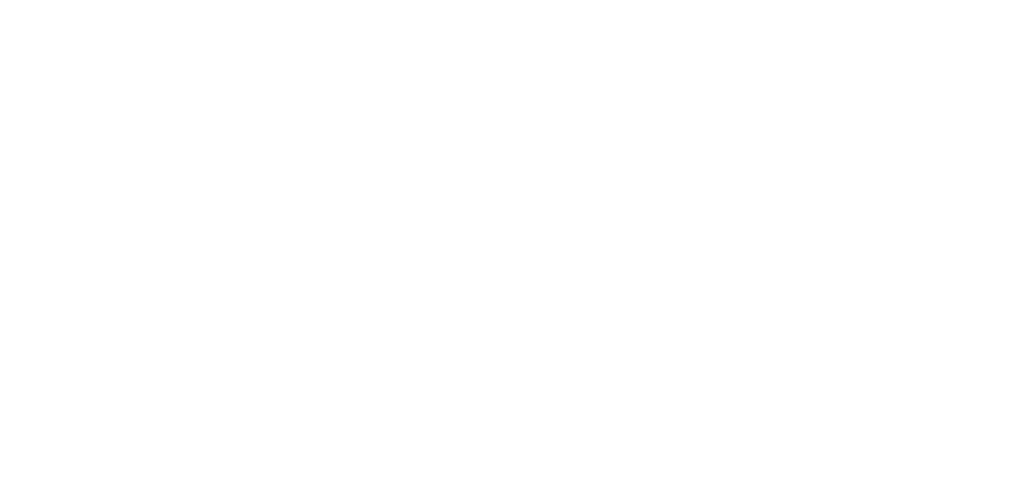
# Model space of a CAD drawing. Header units: millimetres. Extents: x -76220005 to 7466349, y -86687 to 22351.
# Tile 184 of 256: x 72969 to 74179, y -43284 to -42737. Entities that reach past the tile are written whole.
import ezdxf
from ezdxf import colors
from ezdxf.entities.mleader import LeaderData, LeaderLine
from ezdxf.math import Vec2, Vec3

# ---------------------------------------------------------------- set-up
doc = ezdxf.new("R2010")
doc.units = ezdxf.units.MM
doc.linetypes.add('-D1-02х01', pattern=[3, 2, -1])
doc.linetypes.add('DASHDOT', pattern=[25.4, 12.7, -6.35, 0, -6.35])
for name, color, linetype, lineweight in [('_0', 7, 'Continuous', 13), ('A-214-M_CURT_WALL', 7, 'Continuous', 5), ('A-215-M_CURT_PANEL', 7, 'Continuous', 5), ('A-280-M_COLUMN', 7, 'Continuous', 5), ('A-314-M_WINDOW', 7, 'Continuous', 5), ('S-280-M_COLUMN', 7, 'Continuous', 5), ('Z-060-M_DETAIL', 7, 'Continuous', 5), ('Марки дверей', 7, 'Continuous', 9)]:
    doc.layers.add(name, color=color, linetype=linetype, lineweight=lineweight)
doc.layers.add('dim_razv', color=7, linetype='DASHDOT', lineweight=9, true_color=0x285228)
doc.layers.add('pol', color=7, linetype='Continuous', lineweight=15, true_color=0x55666d)
doc.styles.add('fl_iso paper', font='isocpeur.ttf', dxfattribs={"width": 0.8, "oblique": 10})
doc.styles.add('In tre', font='isocpeur.ttf', dxfattribs={"width": 0.8, "oblique": 10})

# ---------------------------------------------------------------- blocks, each defined once
blk = doc.blocks.new('_DOT')
at = {"color": 0, "linetype": 'ByBlock'}
blk.add_line((-0.5, 0), (-1, 0), dxfattribs=at)
at = {"color": 0, "linetype": 'ByBlock', "const_width": 0.5}
blk.add_lwpolyline([(-0.25, 0, 1), (0.25, 0, 1)], format="xyb", close=True, dxfattribs=at)
blk = doc.blocks.new('System Panel - A_PAN_Glass-4947264-50_AS_Plan_10')
at = {"layer": 'A-215-M_CURT_PANEL'}
for p, q in [((710, 55), (-710, 55)), ((-710, 55), (-710, 0)), ((710, 0), (710, 55)), ((-710, 0), (710, 0))]:
    blk.add_line(p, q, dxfattribs=at)
blk = doc.blocks.new('Rectangular Mullion - R_StandardFrame_50Wx250H-3726689-50_AS_Plan_10')
at = {"layer": 'A-214-M_CURT_WALL'}
blk.add_line((37450, 10345), (37450, 8925), dxfattribs=at)
blk = doc.blocks.new('A_PAN_Створка - 383мм-V4-50_AS_Plan_10')
at = {"layer": 'A-215-M_CURT_PANEL'}
h = blk.add_hatch(dxfattribs=at)
h.set_pattern_fill('FP_9', color=256, style=0, pattern_type=2)
h.set_pattern_definition([(135, (5885.019, -37700), (-14.142136, -14.142136), []), (225, (5885.019, -37700), (14.142136, -14.142136), [])])
h.paths.add_polyline_path([(57.2, -60.8), (57.2, -36.4), (54.9, -34.1), (54.5, -31.8), (-54.5, -31.8), (-54.9, -34.1), (-57.2, -36.4), (-57.2, -60.8), (-54.6, -63.4), (-53.6, -82.7), (54.6, -81.8), (54.6, -63.4)])
at = {"layer": 'A-314-M_WINDOW'}
for p, q in [((-67.9, -17), (-171, -17)), ((-171, -17), (-171, -57)), ((-171, -18.5), (-153.5, -18.5)), ((-153.5, -18.5), (-152, -20)), ((-152, -20), (-152, -73.5)), ((-150.5, -17), (-150.5, -29.4)), ((-132.4, -18.6), (-150.5, -18.6)), ((-132.4, -29.4), (-132.4, -18.6)), ((-131, -18.2), (-131, -29.5)), ((-120.8, -18.2), (-131, -18.2)), ((-120.8, -18.2), (-120.8, -29.5)), ((-119.3, -18.6), (-92.5, -18.6)), ((-119.3, -29.4), (-119.3, -18.6)), ((-92.5, -18.6), (-92.5, -29.4)), ((-90.8, -18.5), (-90.8, -29.4)), ((-87.3, -18.5), (-90.8, -18.5)), ((-87.3, -20.4), (-87.3, -18.5)), ((-87.3, -20.4), (-87.3, -21.9)), ((-84.8, -20.4), (-87.3, -20.4)), ((-87.3, -21.9), (-85.9, -21.9)), ((-85.9, -18.2), (-85.9, -20.4)), ((-75.9, -18.2), (-85.9, -18.2)), ((-85.9, -21.9), (-85.9, -29.4)), ((-83.4, -20.4), (-84.8, -20.4)), ((-70, -33.8), (-83.4, -20.4)), ((-78, -84), (-78, -23.5)), ((-78, -23.5), (-67.9, -23.5)), ((-75.9, -21.5), (-75.9, -18.2)), ((-75.9, -21.5), (-75.9, -23.5)), ((-74.9, -21.5), (-75.9, -21.5)), ((-75.9, -23.5), (-73, -23.5)), ((-74.9, -17.9), (-74.9, -21.5)), ((-68.9, -17.9), (-74.9, -17.9)), ((-67.2, -29.3), (-73, -23.5)), ((-61.4, -23.5), (-70, -32.1)), ((-68.9, -21.5), (-68.9, -17.9)), ((-67.9, -21.5), (-68.9, -21.5)), ((67.9, -17), (-67.9, -17)), ((-61.4, -23.5), (-67.9, -17)), ((-67.9, -17), (-67.9, -23.5)), ((-67.9, -17), (67.9, -17)), ((-67.9, -21.5), (-67.9, -23.5)), ((-67.9, -23.5), (-64.6, -26.8)), ((-67.9, -23.5), (-64.6, -26.8)), ((-64.6, -26.8), (-61.4, -23.5)), ((61.4, -23.5), (-61.4, -23.5)), ((67.9, -17), (61.4, -23.5)), ((70, -32.1), (61.4, -23.5)), ((61.4, -23.5), (64.6, -26.8)), ((67.9, -23.5), (64.6, -26.8)), ((64.6, -26.8), (67.9, -23.5)), ((67.2, -29.3), (73, -23.5)), ((67.9, -23.5), (67.9, -17)), ((171, -17), (67.9, -17)), ((67.9, -21.5), (67.9, -23.5)), ((67.9, -21.5), (68.9, -21.5)), ((67.9, -23.5), (78, -23.5)), ((68.9, -17.9), (74.9, -17.9)), ((68.9, -21.5), (68.9, -17.9)), ((70, -33.8), (83.4, -20.4)), ((75.9, -23.5), (73, -23.5)), ((74.9, -17.9), (74.9, -21.5)), ((74.9, -21.5), (75.9, -21.5)), ((75.9, -18.2), (85.9, -18.2)), ((75.9, -21.5), (75.9, -18.2)), ((75.9, -21.5), (75.9, -23.5)), ((78, -23.5), (78, -84)), ((83.4, -20.4), (84.8, -20.4)), ((84.8, -20.4), (87.3, -20.4)), ((85.9, -18.2), (85.9, -20.4)), ((85.9, -21.9), (85.9, -29.4)), ((87.3, -21.9), (85.9, -21.9)), ((87.3, -18.5), (90.8, -18.5)), ((87.3, -20.4), (87.3, -18.5)), ((87.3, -20.4), (87.3, -21.9)), ((90.8, -18.5), (90.8, -29.4)), ((92.5, -18.6), (92.5, -29.4)), ((119.3, -18.6), (92.5, -18.6)), ((119.3, -29.4), (119.3, -18.6)), ((120.8, -18.2), (120.8, -29.5)), ((120.8, -18.2), (131, -18.2)), ((131, -18.2), (131, -29.5)), ((132.4, -18.6), (150.5, -18.6)), ((132.4, -29.4), (132.4, -18.6)), ((150.5, -17), (150.5, -29.4)), ((153.5, -18.5), (152, -20)), ((152, -20), (152, -73.5)), ((171, -18.5), (153.5, -18.5)), ((171, -57), (171, -17)), ((-150.5, -29.4), (-132.4, -29.4)), ((-150.5, -33.6), (-150.5, -68)), ((-136.3, -33.6), (-150.5, -33.6)), ((-137.2, -31), (-135.8, -35)), ((-132.5, -31), (-137.2, -31)), ((-132.1, -36.8), (-135.8, -35)), ((-132.5, -31.9), (-133.4, -33.7)), ((-133.4, -33.7), (-130.1, -35.3)), ((-132.5, -31.9), (-132.5, -31)), ((-131, -29.5), (-120.8, -29.5)), ((-131, -30.9), (-131, -33)), ((-120.8, -30.9), (-131, -30.9)), ((-129.4, -34.6), (-131, -33)), ((-130.1, -35.3), (-129.4, -34.6)), ((-130.1, -35.3), (-130.1, -50.4)), ((-122.4, -34.6), (-120.8, -33)), ((-121.7, -35.3), (-122.4, -34.6)), ((-118.4, -33.7), (-121.7, -35.3)), ((-121.7, -35.3), (-121.7, -50.4)), ((-120.8, -30.9), (-120.8, -33)), ((-119.7, -36.8), (-115.9, -35)), ((-92.5, -29.4), (-119.3, -29.4)), ((-119.3, -31), (-114.6, -31)), ((-119.3, -31.9), (-119.3, -31)), ((-119.3, -31.9), (-118.4, -33.7)), ((-114.6, -31), (-115.9, -35)), ((-94.1, -33.5), (-115.4, -33.5)), ((-89.9, -35.1), (-94.1, -33.5)), ((-90.8, -29.4), (-85.9, -29.4)), ((-89.9, -32.5), (-89.9, -35.1)), ((-85.9, -32.5), (-89.9, -32.5)), ((-89.9, -35.1), (-89.9, -50.9)), ((-85.9, -29.4), (-85.9, -32.5)), ((-70, -32.1), (-70, -62.5)), ((-70, -36.8), (-70, -33.8)), ((-64.6, -26.8), (-67.2, -29.3)), ((64.6, -26.8), (67.2, -29.3)), ((70, -62.5), (70, -32.1)), ((70, -36.8), (70, -33.8)), ((85.9, -29.4), (85.9, -32.5)), ((90.8, -29.4), (85.9, -29.4)), ((85.9, -32.5), (89.9, -32.5)), ((89.9, -32.5), (89.9, -35.1)), ((89.9, -35.1), (94.1, -33.5)), ((89.9, -35.1), (89.9, -50.9)), ((92.5, -29.4), (119.3, -29.4)), ((94.1, -33.5), (115.4, -33.5)), ((114.6, -31), (115.9, -35)), ((119.3, -31), (114.6, -31)), ((119.7, -36.8), (115.9, -35)), ((119.3, -31.9), (118.4, -33.7)), ((118.4, -33.7), (121.7, -35.3)), ((119.3, -31.9), (119.3, -31)), ((131, -29.5), (120.8, -29.5)), ((120.8, -30.9), (120.8, -33)), ((120.8, -30.9), (131, -30.9)), ((122.4, -34.6), (120.8, -33)), ((121.7, -35.3), (122.4, -34.6)), ((121.7, -35.3), (121.7, -50.4)), ((129.4, -34.6), (131, -33)), ((130.1, -35.3), (129.4, -34.6)), ((133.4, -33.7), (130.1, -35.3)), ((130.1, -35.3), (130.1, -50.4)), ((131, -30.9), (131, -33)), ((132.1, -36.8), (135.8, -35)), ((150.5, -29.4), (132.4, -29.4)), ((132.5, -31), (137.2, -31)), ((132.5, -31.9), (132.5, -31)), ((132.5, -31.9), (133.4, -33.7)), ((137.2, -31), (135.8, -35)), ((136.3, -33.6), (150.5, -33.6)), ((150.5, -33.6), (150.5, -68)), ((-132.1, -49), (-132.1, -36.8)), ((-119.7, -49), (-119.7, -36.8)), ((-85.9, -53.5), (-78, -45.6)), ((-78, -36.8), (-70, -36.8)), ((-78, -45.6), (-78, -36.8)), ((78, -36.8), (70, -36.8)), ((78, -45.6), (78, -36.8)), ((85.9, -53.5), (78, -45.6)), ((119.7, -49), (119.7, -36.8)), ((132.1, -49), (132.1, -36.8)), ((-171, -55.5), (-152, -55.5)), ((-171, -57), (-156, -57)), ((-153, -60), (-153, -73.5)), ((-136.4, -52.4), (-150.5, -52.4)), ((-150.5, -56.6), (-132.4, -56.6)), ((-137.2, -54.8), (-135.8, -50.8)), ((-132.5, -54.8), (-137.2, -54.8)), ((-132.1, -49), (-135.8, -50.8)), ((-133.4, -52), (-130.1, -50.4)), ((-132.5, -53.8), (-133.4, -52)), ((-132.5, -53.8), (-132.5, -54.8)), ((-132.4, -56.6), (-132.4, -82.5)), ((-129.4, -51.1), (-131, -52.7)), ((-131, -55.1), (-131, -52.7)), ((-120.8, -55.1), (-131, -55.1)), ((-131, -56.5), (-131, -62.6)), ((-131, -56.5), (-120.8, -56.5)), ((-130.1, -50.4), (-129.4, -51.1)), ((-121.7, -50.4), (-122.4, -51.1)), ((-122.4, -51.1), (-120.8, -52.7)), ((-118.4, -52), (-121.7, -50.4)), ((-120.8, -55.1), (-120.8, -52.7)), ((-120.8, -56.5), (-120.8, -62.6)), ((-119.7, -49), (-115.9, -50.8)), ((-119.3, -53.8), (-118.4, -52)), ((-119.3, -53.8), (-119.3, -54.8)), ((-119.3, -54.8), (-114.6, -54.8)), ((-119.3, -56.6), (-119.3, -82.5)), ((-92.5, -56.6), (-119.3, -56.6)), ((-114.6, -54.8), (-115.9, -50.8)), ((-94.1, -52.5), (-115.3, -52.5)), ((-89.9, -50.9), (-94.1, -52.5)), ((-92.5, -56.6), (-92.5, -82.5)), ((-90.8, -56.6), (-85.9, -56.6)), ((-90.8, -62.7), (-90.8, -56.6)), ((-89.9, -52.2), (-89.9, -50.9)), ((-89.9, -52.2), (-88.6, -53.5)), ((-85.9, -53.5), (-88.6, -53.5)), ((-85.9, -56.6), (-85.9, -53.5)), ((85.9, -53.5), (88.6, -53.5)), ((85.9, -56.6), (85.9, -53.5)), ((90.8, -56.6), (85.9, -56.6)), ((89.9, -52.2), (88.6, -53.5)), ((89.9, -50.9), (94.1, -52.5)), ((89.9, -52.2), (89.9, -50.9)), ((90.8, -62.7), (90.8, -56.6)), ((92.5, -56.6), (119.3, -56.6)), ((92.5, -56.6), (92.5, -82.5)), ((94.1, -52.5), (115.3, -52.5)), ((114.6, -54.8), (115.9, -50.8)), ((119.3, -54.8), (114.6, -54.8)), ((119.7, -49), (115.9, -50.8)), ((118.4, -52), (121.7, -50.4)), ((119.3, -53.8), (118.4, -52)), ((119.3, -53.8), (119.3, -54.8)), ((119.3, -56.6), (119.3, -82.5)), ((122.4, -51.1), (120.8, -52.7)), ((120.8, -55.1), (120.8, -52.7)), ((120.8, -55.1), (131, -55.1)), ((120.8, -56.5), (120.8, -62.6)), ((131, -56.5), (120.8, -56.5)), ((121.7, -50.4), (122.4, -51.1)), ((130.1, -50.4), (129.4, -51.1)), ((129.4, -51.1), (131, -52.7)), ((133.4, -52), (130.1, -50.4)), ((131, -55.1), (131, -52.7)), ((131, -56.5), (131, -62.6)), ((132.1, -49), (135.8, -50.8)), ((150.5, -56.6), (132.4, -56.6)), ((132.4, -56.6), (132.4, -82.5)), ((132.5, -53.8), (133.4, -52)), ((132.5, -53.8), (132.5, -54.8)), ((132.5, -54.8), (137.2, -54.8)), ((137.2, -54.8), (135.8, -50.8)), ((136.4, -52.4), (150.5, -52.4)), ((171, -55.5), (152, -55.5)), ((153, -73.5), (153, -60)), ((156, -57), (171, -57)), ((-150.5, -68), (-143.5, -68)), ((-150.5, -69.5), (-150.5, -73.5)), ((-145, -69.5), (-150.5, -69.5)), ((-145, -69.5), (-145, -79.5)), ((-143.5, -68), (-143.5, -81)), ((-120.8, -62.6), (-131, -62.6)), ((-131, -64.6), (-120.8, -64.6)), ((-131, -82.5), (-131, -64.6)), ((-120.8, -82.5), (-120.8, -64.6)), ((-80.4, -62.7), (-90.8, -62.7)), ((-90.8, -64.6), (-90.8, -82.5)), ((-80.1, -64.6), (-90.8, -64.6)), ((-80.4, -61.1), (-80.4, -62.7)), ((-78, -61.1), (-80.4, -61.1)), ((-80.1, -66.1), (-80.1, -64.6)), ((-78, -66.1), (-80.1, -66.1)), ((-78, -66.1), (-78, -61.1)), ((-70, -62.5), (-73.9, -62.5)), ((-73.9, -62.5), (-73.9, -87.5)), ((73.9, -62.5), (70, -62.5)), ((73.9, -87.5), (73.9, -62.5)), ((78, -61.1), (80.4, -61.1)), ((78, -66.1), (78, -61.1)), ((78, -66.1), (80.1, -66.1)), ((80.1, -64.6), (90.8, -64.6)), ((80.1, -66.1), (80.1, -64.6)), ((80.4, -61.1), (80.4, -62.7)), ((80.4, -62.7), (90.8, -62.7)), ((90.8, -64.6), (90.8, -82.5)), ((120.8, -62.6), (131, -62.6)), ((120.8, -82.5), (120.8, -64.6)), ((131, -64.6), (120.8, -64.6)), ((131, -82.5), (131, -64.6)), ((143.5, -68), (143.5, -81)), ((150.5, -68), (143.5, -68)), ((145, -69.5), (150.5, -69.5)), ((145, -69.5), (145, -79.5)), ((150.5, -69.5), (150.5, -73.5)), ((-153, -73.5), (-150, -73.5)), ((-150, -73.5), (-150, -84)), ((-150, -84), (-78, -84)), ((-148.5, -81), (-148.5, -82.5)), ((-143.5, -81), (-148.5, -81)), ((-148.5, -82.5), (-132.4, -82.5)), ((-131, -82.5), (-120.8, -82.5)), ((-119.3, -82.5), (-92.5, -82.5)), ((-90.8, -82.5), (-79.5, -82.5)), ((-78, -84), (-85, -84)), ((-85, -84), (-85, -87.5)), ((-79.5, -80.6), (-78, -80.6)), ((-79.5, -82.5), (-79.5, -80.6)), ((-78, -87.5), (-78, -84)), ((-78, -84), (-73.9, -84)), ((73.9, -84), (78, -84)), ((79.5, -80.6), (78, -80.6)), ((78, -87.5), (78, -84)), ((78, -84), (85, -84)), ((78, -84), (150, -84)), ((79.5, -82.5), (79.5, -80.6)), ((90.8, -82.5), (79.5, -82.5)), ((85, -84), (85, -87.5)), ((119.3, -82.5), (92.5, -82.5)), ((131, -82.5), (120.8, -82.5)), ((148.5, -82.5), (132.4, -82.5)), ((143.5, -81), (148.5, -81)), ((148.5, -81), (148.5, -82.5)), ((150, -84), (150, -73.5)), ((150, -73.5), (153, -73.5)), ((-73.9, -87.5), (-91.5, -87.5)), ((-91.5, -87.5), (-91.5, -92)), ((-91.5, -92), (91.5, -92)), ((-85, -87.5), (-78, -87.5)), ((91.5, -87.5), (73.9, -87.5)), ((85, -87.5), (78, -87.5)), ((91.5, -92), (91.5, -87.5))]:
    blk.add_line(p, q, dxfattribs=at)
for centre, start, end in [((-156, -60), 0, 90), ((156, -60), 90, 180)]:
    blk.add_arc(centre, 3, start, end, dxfattribs=at)
at = {"layer": 'A-314-M_WINDOW', "linetype": '-D1-02х01'}
blk.add_arc((91.4, -87.5), 183, 181.4091, 271.1445, dxfattribs=at)
at = {"layer": 'Z-060-M_DETAIL'}
for p, q in [((-70, -32.1), (-61.4, -23.5)), ((61.4, -23.5), (-61.4, -23.5)), ((70, -32.1), (61.4, -23.5)), ((-70, -62.5), (-70, -32.1)), ((-65.7, -37.4), (-60.8, -34.7)), ((-60.8, -34.7), (-57.3, -35.9)), ((-55.2, -33.8), (-57.3, -35.9)), ((-54.9, -34.1), (-57.2, -36.4)), ((-55.2, -33.8), (-54.8, -31.5)), ((-54.9, -25.8), (-53.9, -24.8)), ((-54.9, -29.5), (-54.9, -25.8)), ((-53.9, -30.5), (-54.9, -29.5)), ((-54.5, -31.8), (-54.9, -34.1)), ((0, -31.5), (-54.8, -31.5)), ((54.5, -31.8), (-54.5, -31.8)), ((-53.9, -24.8), (53.9, -24.8)), ((53.9, -30.5), (-53.9, -30.5)), ((0, -31.5), (54.8, -31.5)), ((54.9, -25.8), (53.9, -24.8)), ((53.9, -30.5), (54.9, -29.5)), ((54.9, -34.1), (54.5, -31.8)), ((55.2, -33.8), (54.8, -31.5)), ((54.9, -29.5), (54.9, -25.8)), ((57.2, -36.4), (54.9, -34.1)), ((55.2, -33.8), (57.3, -35.9)), ((60.8, -34.7), (57.3, -35.9)), ((65.7, -37.4), (60.8, -34.7)), ((70, -62.5), (70, -32.1)), ((-67.8, -38.3), (-65.7, -37.4)), ((-67.8, -55.7), (-67.8, -38.3)), ((-57.2, -36.4), (-57.2, -60.8)), ((57.2, -60.8), (57.2, -36.4)), ((67.8, -38.3), (65.7, -37.4)), ((67.8, -55.7), (67.8, -38.3)), ((-66, -56.5), (-67.8, -55.7)), ((-66, -56.5), (-62, -59.1)), ((-62, -59.1), (-60.7, -61)), ((62, -59.1), (60.7, -61)), ((66, -56.5), (62, -59.1)), ((66, -56.5), (67.8, -55.7)), ((-73.9, -62.5), (-70, -62.5)), ((-73.9, -87.5), (-73.9, -62.5)), ((-69.4, -66.5), (-73.9, -66.5)), ((-69.4, -81.5), (-69.4, -66.5)), ((-61.7, -62.5), (-67.9, -62.5)), ((-67.9, -62.5), (-67.9, -89.3)), ((-61.7, -64.9), (-61.7, -62.5)), ((-60.1, -67.7), (-61.7, -64.9)), ((-60.7, -61), (-57.4, -61)), ((-56.4, -67.7), (-60.1, -67.7)), ((-57.4, -61), (-54.9, -63.5)), ((-57.2, -60.8), (-54.6, -63.4)), ((-56.4, -89.4), (-56.4, -67.7)), ((-54.9, -63.5), (-54.9, -81.9)), ((-54.6, -63.4), (-54.6, -81.8)), ((54.6, -63.4), (57.2, -60.8)), ((54.6, -81.8), (54.6, -63.4)), ((57.4, -61), (54.9, -63.5)), ((54.9, -63.5), (54.9, -81.9)), ((56.4, -67.7), (60.1, -67.7)), ((56.4, -89.4), (56.4, -67.7)), ((60.7, -61), (57.4, -61)), ((60.1, -67.7), (61.7, -64.9)), ((61.7, -62.5), (67.9, -62.5)), ((61.7, -64.9), (61.7, -62.5)), ((67.9, -62.5), (67.9, -89.3)), ((69.4, -66.5), (73.9, -66.5)), ((69.4, -81.5), (69.4, -66.5)), ((73.9, -62.5), (70, -62.5)), ((73.9, -87.5), (73.9, -62.5)), ((-73.9, -81.5), (-69.4, -81.5)), ((-54.9, -81.9), (-53.8, -83)), ((-54.9, -85.6), (-53.9, -84.6)), ((-54.6, -81.8), (-53.6, -82.7)), ((-53.9, -84.6), (53.9, -84.6)), ((53.8, -83), (-53.8, -83)), ((-53.6, -82.7), (53.6, -82.7)), ((53.6, -82.7), (54.6, -81.8)), ((54.9, -81.9), (53.8, -83)), ((54.9, -85.6), (53.9, -84.6)), ((73.9, -81.5), (69.4, -81.5)), ((-91.5, -87.5), (-73.9, -87.5)), ((-91.5, -92), (-91.5, -87.5)), ((-91.5, -92), (91.5, -92)), ((-83.4, -90.3), (-83.4, -87.5)), ((-83.4, -90.3), (-69.4, -90.3)), ((-69.4, -85.5), (-73.9, -85.5)), ((-69.4, -90.3), (-69.4, -85.5)), ((-67.9, -89.3), (-66.9, -90.3)), ((-66.9, -90.3), (-57.4, -90.3)), ((-57.4, -90.3), (-56.4, -89.4)), ((-54.9, -89.3), (-54.9, -85.6)), ((-53.9, -90.3), (-54.9, -89.3)), ((53.9, -90.3), (-53.9, -90.3)), ((53.9, -90.3), (54.9, -89.3)), ((54.9, -89.3), (54.9, -85.6)), ((57.4, -90.3), (56.4, -89.4)), ((66.9, -90.3), (57.4, -90.3)), ((67.9, -89.3), (66.9, -90.3)), ((69.4, -85.5), (73.9, -85.5)), ((69.4, -90.3), (69.4, -85.5)), ((83.4, -90.3), (69.4, -90.3)), ((91.5, -87.5), (73.9, -87.5)), ((83.4, -90.3), (83.4, -87.5)), ((91.5, -92), (91.5, -87.5))]:
    blk.add_line(p, q, dxfattribs=at)
at = {"layer": 'Z-060-M_DETAIL', "color": 9, "true_color": 0xc8c8c8}
for p, q in [((95.1, -87.5), (95.1, -105.1)), ((99.6, -87.5), (95.1, -87.5)), ((97.9, -95.6), (95.1, -95.6)), ((97.9, -95.6), (97.9, -109.6)), ((99.6, -270.5), (99.6, -87.5)), ((70.1, -105.1), (70.1, -109)), ((95.1, -105.1), (70.1, -105.1)), ((74.1, -109.6), (74.1, -105.1)), ((89.1, -105.1), (89.1, -109.6)), ((93.1, -109.6), (93.1, -105.1)), ((39.7, -109), (31.1, -117.6)), ((31.1, -117.6), (31.1, -240.4)), ((70.1, -109), (39.7, -109)), ((45, -113.3), (42.3, -118.2)), ((42.3, -118.2), (43.5, -121.7)), ((45.9, -111.2), (45, -113.3)), ((63.3, -111.2), (45.9, -111.2)), ((64.1, -113), (63.3, -111.2)), ((64.1, -113), (66.7, -117)), ((66.7, -117), (68.6, -118.3)), ((68.6, -118.3), (68.6, -121.6)), ((89.1, -109.6), (74.1, -109.6)), ((97.9, -109.6), (93.1, -109.6)), ((41.4, -123.8), (39.1, -124.2)), ((39.1, -179), (39.1, -124.2)), ((41.4, -123.8), (43.5, -121.7)), ((68.6, -121.6), (71.1, -124.1)), ((71.1, -124.1), (89.5, -124.1)), ((89.5, -124.1), (90.6, -125.2)), ((90.6, -125.2), (90.6, -232.8)), ((39.1, -179), (39.1, -233.8)), ((39.7, -249), (31.1, -240.4)), ((41.4, -234.2), (39.1, -233.8)), ((41.4, -234.2), (43.5, -236.3)), ((42.3, -239.8), (43.5, -236.3)), ((45, -244.7), (42.3, -239.8)), ((64.1, -245), (66.7, -241)), ((66.7, -241), (68.6, -239.7)), ((68.6, -236.4), (71.1, -233.9)), ((68.6, -239.7), (68.6, -236.4)), ((71.1, -233.9), (89.5, -233.9)), ((89.5, -233.9), (90.6, -232.8)), ((70.1, -249), (39.7, -249)), ((45.9, -246.8), (45, -244.7)), ((63.3, -246.8), (45.9, -246.8)), ((64.1, -245), (63.3, -246.8)), ((70.1, -252.9), (70.1, -249)), ((95.1, -252.9), (70.1, -252.9)), ((74.1, -248.4), (74.1, -252.9)), ((89.1, -248.4), (74.1, -248.4)), ((89.1, -252.9), (89.1, -248.4)), ((93.1, -248.4), (93.1, -252.9)), ((97.9, -248.4), (93.1, -248.4)), ((95.1, -270.5), (95.1, -252.9)), ((97.9, -262.4), (97.9, -248.4)), ((97.9, -262.4), (95.1, -262.4)), ((99.6, -270.5), (95.1, -270.5))]:
    blk.add_line(p, q, dxfattribs=at)
blk = doc.blocks.new('Rectangular Mullion - R_StandardFrame_50Wx250H-3725450-50_AS_Plan_10')
at = {"layer": 'A-214-M_CURT_WALL'}
for p, q in [((37450, 27839.9), (37450, 28050)), ((37700, 27770), (37700, 28050)), ((37450, 27775), (37450, 27810.4))]:
    blk.add_line(p, q, dxfattribs=at)
blk = doc.blocks.new('Rectangular Mullion - 50Wx250H-V1-50_AS_Plan_10')
at = {"layer": 'Z-060-M_DETAIL'}
for p, q in [((-25, 84), (-25, 250)), ((-25, 250), (0, 250)), ((25, 250), (0, 250)), ((25, 65.2), (25, 250)), ((-23, 237.3), (0, 237.3)), ((-23, 237.3), (-23, 84)), ((-14.9, 84), (-14.9, 237.3)), ((23, 237.3), (0, 237.3)), ((14.9, 84), (14.9, 237.3)), ((23, 237.3), (23, 73.6)), ((0, 84), (-15, 84)), ((-0.5, 73.6), (-15, 73.6)), ((0, 84), (23, 84)), ((0.5, 73.6), (23, 73.6)), ((-10, 71.3), (-12, 71.3)), ((-10, 57.4), (-10, 71.3)), ((-7, 65.2), (-5.9, 67.3)), ((-7, 65.2), (-7, 57)), ((-4.1, 67.3), (-5.9, 67.3)), ((-4.1, 67.3), (-2.9, 65.1)), ((-2.9, 65.1), (-2.9, 57)), ((4.1, 67.3), (2.9, 65.1)), ((2.9, 65.1), (2.9, 57)), ((4.1, 67.3), (5.9, 67.3)), ((7, 65.2), (5.9, 67.3)), ((7, 65.2), (7, 54.7)), ((10, 71.3), (14, 71.3)), ((10, 53), (10, 71.3)), ((14, 71.3), (14, 65.2)), ((14, 65.2), (25, 65.2)), ((8.7, 53), (7, 54.7)), ((8.7, 53), (10, 53)), ((10, 53), (10, 17)), ((8.5, 23), (6, 25.5)), ((-23.8, 14.6), (-25, 14.2)), ((-25, 0), (-25, 14.2)), ((-23.8, 17), (-23.8, 14.6)), ((-22.5, 10.6), (-23.8, 14.6)), ((-22.3, 17), (-22.3, 16)), ((-22.3, 16), (-21.3, 16)), ((-19.9, 17), (-21.3, 16)), ((-7.4, 16.6), (-18.4, 16.6)), ((-12.2, 9), (-12.2, 14.8)), ((-12.2, 14.8), (0, 14.8)), ((-2.6, 16.8), (0, 16.8)), ((2.6, 16.8), (0, 16.8)), ((0, 14.8), (0, 16.8)), ((0, 14.8), (0, 16.8)), ((12.2, 14.8), (0, 14.8)), ((6, 18), (7.4, 18)), ((7.4, 18), (7.4, 16.6)), ((7.4, 16.6), (18.4, 16.6)), ((7.5, 18.5), (8.5, 18.5)), ((7.5, 17), (7.5, 18.5)), ((10, 17), (7.5, 17)), ((8.5, 18.5), (8.5, 23)), ((12.2, 9), (12.2, 14.8)), ((18.4, 16.6), (19, 17.6)), ((19, 17.6), (21.3, 16)), ((22.3, 16), (21.3, 16)), ((22.3, 17), (22.3, 16)), ((22.3, 17), (23.8, 17)), ((22.5, 10.6), (23.8, 14.6)), ((23.8, 17), (23.8, 14.6)), ((23.8, 14.6), (25, 14.2)), ((25, 0), (25, 14.2)), ((-22.5, 10.6), (-23.7, 9.9)), ((-23.7, 1.3), (-23.7, 9.9)), ((-23.7, 1.3), (-11.8, 1.3)), ((-23.2, 10.2), (-22.5, 8)), ((-22.5, 8), (-22.5, 4.5)), ((-21.3, 4.5), (-22.5, 4.5)), ((-21.3, 4.5), (-21.3, 6.5)), ((-21.3, 6.5), (-14.2, 6.5)), ((-14.2, 6.5), (-14.2, 4.5)), ((-13.2, 4.5), (-14.2, 4.5)), ((-13.2, 4.5), (-12.2, 7.2)), ((-12.7, 7.6), (-11.3, 11.4)), ((-12.7, 7.6), (-11.8, 6.9)), ((-11.8, 1.3), (-11.8, 6.9)), ((-10.5, 11.2), (-11.3, 11.4)), ((-10.5, 1.5), (-10.5, 11.2)), ((-4.8, 1.5), (-10.5, 1.5)), ((0, 8), (-4.8, 8)), ((-4.8, 1.5), (-4.8, 8)), ((0, 0), (0, 8)), ((0, 8), (4.8, 8)), ((0, 0), (0, 8)), ((4.8, 1.5), (4.8, 8)), ((4.8, 1.5), (10.5, 1.5)), ((10.5, 11.2), (11.3, 11.4)), ((10.5, 1.5), (10.5, 11.2)), ((12.7, 7.6), (11.3, 11.4)), ((12.7, 7.6), (11.8, 6.9)), ((11.8, 1.3), (11.8, 6.9)), ((23.7, 1.3), (11.8, 1.3)), ((13.2, 4.5), (12.2, 7.2)), ((13.2, 4.5), (14.2, 4.5)), ((21.3, 6.5), (14.2, 6.5)), ((14.2, 6.5), (14.2, 4.5)), ((21.3, 4.5), (21.3, 6.5)), ((21.3, 4.5), (22.5, 4.5)), ((22.5, 10.6), (23.7, 9.9)), ((23.2, 10.2), (22.5, 8)), ((22.5, 8), (22.5, 4.5)), ((23.7, 1.3), (23.7, 9.9)), ((-25, 0), (0, 0)), ((25, 0), (0, 0))]:
    blk.add_line(p, q, dxfattribs=at)
for centre, start, end in [((-0.5, 73.1), 360, 90), ((0.5, 73.1), 90, 180)]:
    blk.add_arc(centre, 0.5, start, end, dxfattribs=at)
blk = doc.blocks.new('Rectangular Mullion - R_StandardFrame_50Wx250H-3548423-50_AS_Plan_10')
at = {"layer": 'A-214-M_CURT_WALL', "lineweight": 9}
for p, q in [((-25, -17), (-25, 0)), ((-25, 0), (25, 0)), ((25, 0), (25, -250)), ((-25, -250), (-25, -84)), ((25, -250), (-25, -250))]:
    blk.add_line(p, q, dxfattribs=at)
blk = doc.blocks.new('Rectangular Mullion - 50Wx250H-V51-50_AS_Plan_10')
at = {"layer": 'Z-060-M_DETAIL'}
for p, q in [((-25, 65.2), (-25, 250)), ((-25, 250), (0, 250)), ((25, 250), (0, 250)), ((25, 84), (25, 250)), ((-23, 237.3), (0, 237.3)), ((-23, 237.3), (-23, 73.6)), ((-14.9, 84), (-14.9, 237.3)), ((23, 237.3), (0, 237.3)), ((14.9, 84), (14.9, 237.3)), ((23, 237.3), (23, 84)), ((0, 84), (-23, 84)), ((-0.5, 73.6), (-23, 73.6)), ((0, 84), (15, 84)), ((0.5, 73.6), (15, 73.6)), ((-14, 65.2), (-25, 65.2)), ((-14, 71.3), (-14, 65.2)), ((-10, 71.3), (-14, 71.3)), ((-10, 53), (-10, 71.3)), ((-7, 65.2), (-5.9, 67.3)), ((-7, 65.2), (-7, 54.7)), ((-4.1, 67.3), (-5.9, 67.3)), ((-4.1, 67.3), (-2.9, 65.1)), ((-2.9, 65.1), (-2.9, 57)), ((4.1, 67.3), (2.9, 65.1)), ((2.9, 65.1), (2.9, 57)), ((4.1, 67.3), (5.9, 67.3)), ((7, 65.2), (5.9, 67.3)), ((7, 65.2), (7, 57)), ((10, 71.3), (12, 71.3)), ((10, 57.4), (10, 71.3)), ((-8.7, 53), (-10, 53)), ((-10, 53), (-10, 17)), ((-8.7, 53), (-7, 54.7)), ((-8.5, 23), (-6, 25.5)), ((-23.8, 14.6), (-25, 14.2)), ((-25, 0), (-25, 14.2)), ((-22.3, 17), (-23.8, 17)), ((-23.8, 17), (-23.8, 14.6)), ((-22.5, 10.6), (-23.8, 14.6)), ((-22.3, 17), (-22.3, 16)), ((-22.3, 16), (-21.3, 16)), ((-19, 17.6), (-21.3, 16)), ((-18.4, 16.6), (-19, 17.6)), ((-7.4, 16.6), (-18.4, 16.6)), ((-12.2, 9), (-12.2, 14.8)), ((-12.2, 14.8), (0, 14.8)), ((-10, 17), (-7.5, 17)), ((-8.5, 18.5), (-8.5, 23)), ((-7.5, 18.5), (-8.5, 18.5)), ((-7.5, 17), (-7.5, 18.5)), ((-7.4, 18), (-7.4, 16.6)), ((-6, 18), (-7.4, 18)), ((-2.6, 16.8), (0, 16.8)), ((2.6, 16.8), (0, 16.8)), ((0, 14.8), (0, 16.8)), ((0, 14.8), (0, 16.8)), ((12.2, 14.8), (0, 14.8)), ((7.4, 16.6), (18.4, 16.6)), ((12.2, 9), (12.2, 14.8)), ((19.9, 17), (21.3, 16)), ((22.3, 16), (21.3, 16)), ((22.3, 17), (22.3, 16)), ((22.5, 10.6), (23.8, 14.6)), ((23.8, 17), (23.8, 14.6)), ((23.8, 14.6), (25, 14.2)), ((25, 0), (25, 14.2)), ((-22.5, 10.6), (-23.7, 9.9)), ((-23.7, 1.3), (-23.7, 9.9)), ((-23.7, 1.3), (-11.8, 1.3)), ((-23.2, 10.2), (-22.5, 8)), ((-22.5, 8), (-22.5, 4.5)), ((-21.3, 4.5), (-22.5, 4.5)), ((-21.3, 4.5), (-21.3, 6.5)), ((-21.3, 6.5), (-14.2, 6.5)), ((-14.2, 6.5), (-14.2, 4.5)), ((-13.2, 4.5), (-14.2, 4.5)), ((-13.2, 4.5), (-12.2, 7.2)), ((-12.7, 7.6), (-11.3, 11.4)), ((-12.7, 7.6), (-11.8, 6.9)), ((-11.8, 1.3), (-11.8, 6.9)), ((-10.5, 11.2), (-11.3, 11.4)), ((-10.5, 1.5), (-10.5, 11.2)), ((-4.8, 1.5), (-10.5, 1.5)), ((0, 8), (-4.8, 8)), ((-4.8, 1.5), (-4.8, 8)), ((0, 0), (0, 8)), ((0, 8), (4.8, 8)), ((0, 0), (0, 8)), ((4.8, 1.5), (4.8, 8)), ((4.8, 1.5), (10.5, 1.5)), ((10.5, 11.2), (11.3, 11.4)), ((10.5, 1.5), (10.5, 11.2)), ((12.7, 7.6), (11.3, 11.4)), ((12.7, 7.6), (11.8, 6.9)), ((11.8, 1.3), (11.8, 6.9)), ((23.7, 1.3), (11.8, 1.3)), ((13.2, 4.5), (12.2, 7.2)), ((13.2, 4.5), (14.2, 4.5)), ((21.3, 6.5), (14.2, 6.5)), ((14.2, 6.5), (14.2, 4.5)), ((21.3, 4.5), (21.3, 6.5)), ((21.3, 4.5), (22.5, 4.5)), ((22.5, 10.6), (23.7, 9.9)), ((23.2, 10.2), (22.5, 8)), ((22.5, 8), (22.5, 4.5)), ((23.7, 1.3), (23.7, 9.9)), ((-25, 0), (0, 0)), ((25, 0), (0, 0))]:
    blk.add_line(p, q, dxfattribs=at)
for centre, start, end in [((-0.5, 73.1), 360, 90), ((0.5, 73.1), 90, 180)]:
    blk.add_arc(centre, 0.5, start, end, dxfattribs=at)
blk = doc.blocks.new('Rectangular Mullion - R_StandardFrame_50Wx250H-3548768-50_AS_Plan_10')
at = {"layer": 'A-214-M_CURT_WALL', "lineweight": 9}
for p, q in [((0, 0), (-50, 0)), ((-50, 0), (-50, -17)), ((0, -250), (0, 0)), ((-50, -84), (-50, -250)), ((-50, -250), (0, -250))]:
    blk.add_line(p, q, dxfattribs=at)
blk = doc.blocks.new('RST_AR_KMN_R22_B1_FCD_rvt-1-50_AS_Plan_10')
at = {"layer": 'A-280-M_COLUMN', "lineweight": 18}
for p, q in [((37975.1, 5710), (37700, 5710)), ((37700, 5710), (37700, 5705)), ((37700, 5705), (37975.1, 5705)), ((37975.1, 5705), (37975.1, 5710)), ((37980.1, 5710), (37975.1, 5710)), ((37975.1, 5710), (37975.1, 4670)), ((37980.1, 4670), (37980.1, 5710))]:
    blk.add_line(p, q, dxfattribs=at)
at = {"layer": 'A-214-M_CURT_WALL', "lineweight": 5}
for name, p in [('Rectangular Mullion - R_StandardFrame_50Wx250H-3726689-50_AS_Plan_10', (0, -2850)), ('Rectangular Mullion - R_StandardFrame_50Wx250H-3725450-50_AS_Plan_10', (0, -22025))]:
    blk.add_blockref(name, p, dxfattribs=at)
for name, p, rotation in [('Rectangular Mullion - 50Wx250H-V1-50_AS_Plan_10', (37700, 6050), 89.99999999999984), ('Rectangular Mullion - 50Wx250H-V51-50_AS_Plan_10', (37700, 5720), 89.99999999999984), ('Rectangular Mullion - R_StandardFrame_50Wx250H-3548768-50_AS_Plan_10', (37700, 5695), 269.9999999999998)]:
    blk.add_blockref(name, p, dxfattribs=dict(at, rotation=rotation))
at = {"layer": 'A-214-M_CURT_WALL', "lineweight": 5, "extrusion": (0, 0, -1), "rotation": 90.00000000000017}
blk.add_blockref('Rectangular Mullion - R_StandardFrame_50Wx250H-3548423-50_AS_Plan_10', (-37700, 6050), dxfattribs=at)
at = {"layer": 'A-215-M_CURT_PANEL', "lineweight": 5}
for name, p, rotation in [('System Panel - A_PAN_Glass-4947264-50_AS_Plan_10', (37700, 6785), 89.99999999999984), ('A_PAN_Створка - 383мм-V4-50_AS_Plan_10', (37700, 5885), 269.9999999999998)]:
    blk.add_blockref(name, p, dxfattribs=dict(at, rotation=rotation))

msp = doc.modelspace()

# ---------------------------------------------------------------- hatches: boundary and pattern name
at = {"layer": '_0', "transparency": 33554534}
h = msp.add_hatch(color=252, dxfattribs=at)
h.dxf.hatch_style = 1
h.paths.add_polyline_path([(17837.9, -49734.4), (25204.6, -19284.4), (73878, -19284.4), (73878, -49734.4)])
h.paths.add_polyline_path([(28728, -40979.4), (28728, -37429.4), (30528, -37429.4), (30528, -30029.4), (28477.6, -30029.4), (28478, -28029.4), (29978, -28029.4), (29978, -27479.4), (32178, -27479.4), (32178, -28029.4), (44478, -28029.4), (44478, -27929.4), (45278, -27929.4), (45278, -27379.4), (47528, -27379.4), (47528, -27929.4), (53578, -27929.4), (53578, -27379.4), (55478, -27379.4), (55478, -27929.4), (64478, -27929.4), (64478, -26229.4), (67788, -26229.4), (67788, -28219.4), (66578, -28219.4), (66578, -30029.4), (62978, -30029.4), (62078, -30029.4), (58678, -30029.4), (58678, -38979.4), (61728, -38979.4), (62978, -38979.4), (66878, -38979.4), (66878, -41429.4), (64488, -41429.4), (64488, -41079.4), (59948, -41079.4), (59948, -41629.4), (57898, -41629.4), (57898, -41079.4), (47038, -41079.4), (47038, -41629.4), (44088, -41629.4), (44088, -40979.4)], flags=16)
at = {"layer": 'S-280-M_COLUMN'}
h = msp.add_hatch(dxfattribs=at)
h.set_pattern_fill('FP_1', color=256, style=0, pattern_type=2)
h.set_pattern_definition([(45, (36177.975, -48979.44), (-57.02463, 57.02463), []), (45, (36235, -48979.44), (-57.02463, 57.02463), [100.806, -20.161, 3.353, -16.808])])
h.paths.add_polyline_path([(73628, -44329.4), (73628, -43229.4), (73278, -43229.4), (73278, -44329.4)])

# ---------------------------------------------------------------- linework, layer by layer
at = {"layer": 'S-280-M_COLUMN', "lineweight": 25}
for p, q in [((73628, -43229.4), (73278, -43229.4)), ((73278, -43229.4), (73278, -44329.4)), ((73628, -44329.4), (73628, -43229.4))]:
    msp.add_line(p, q, dxfattribs=at)

# ---------------------------------------------------------------- block references
at = {"lineweight": 5}
msp.add_blockref('RST_AR_KMN_R22_B1_FCD_rvt-1-50_AS_Plan_10', (36178, -48979.4), dxfattribs=at)

# ---------------------------------------------------------------- next in the draw order: leaders
at = {"layer": 'Марки дверей', "lineweight": -2, "transparency": 33554687}
ml = msp.add_multileader_mtext('Standard', dxfattribs=at)
ml.set_content('\\pxsm1,ql;ГКЛ обшивка толщиной 75 мм \\Pвысотой 2500 мм', color=256, style='fl_iso paper')
ml.set_leader_properties(lineweight=5)
ml.set_arrow_properties(name='DOT')
ml.build(insert=Vec2(0, 0))
ml.multileader.update_dxf_attribs({"has_dogleg": 0, "text_left_attachment_type": 6, "text_right_attachment_type": 6, "dogleg_length": 0.75, "arrow_head_size": 60, "scale": 40})
ctx = ml.context
ctx.base_point, ctx.scale, ctx.char_height, ctx.arrow_head_size, ctx.landing_gap_size, ctx.plane_origin = Vec3(47464.5, -43969.2), 40, 250, 60, 80, Vec3(49476.6, -36789.3)
ctx.left_attachment, ctx.right_attachment = 6, 6
notes = []
notes.append((ctx, [(1, (1, 1, 0), (47434.5, -43969.2), (1, 0), 30, [(0, [(46558, -40854.4)], 0, [])])]))
ctx.mtext.insert, ctx.mtext.width, ctx.mtext.defined_height, ctx.mtext.line_spacing_factor, ctx.mtext.flow_direction = Vec3(47544.5, -43669.2), 4067.72, 979.1, 0.7, 5
ctx.mtext.has_bg_fill, ctx.mtext.bg_color, ctx.mtext.bg_scale_factor, ctx.mtext.bg_transparency, ctx.mtext.use_window_bg_color = 1, -1027028792, 1.5, 0, 1
for ctx, leaders in notes:
    for number, flags, end, landing, length, lines in leaders:
        leader = LeaderData()
        leader.index, (leader.has_last_leader_line, leader.has_dogleg_vector, leader.attachment_direction) = number, flags
        leader.last_leader_point, leader.dogleg_vector, leader.dogleg_length = Vec3(end), Vec3(landing), length
        for number, points, colour, breaks in lines:
            line = LeaderLine()
            line.index, line.vertices, line.color, line.breaks = number, Vec3.list(points), colors.encode_raw_color(colour), breaks
            leader.lines.append(line)
        ctx.leaders.append(leader)

# ---------------------------------------------------------------- next in the draw order: leaders
ml = msp.add_multileader_mtext('Standard', dxfattribs=at)
ml.set_content('\\pxsm1,ql;ГКЛ обшивка толщиной 75 мм \\Pвысотой 2500 мм', color=256, style='fl_iso paper')
ml.set_leader_properties(lineweight=5)
ml.set_arrow_properties(name='DOT')
ml.build(insert=Vec2(0, 0))
ml.multileader.update_dxf_attribs({"has_dogleg": 0, "text_left_attachment_type": 6, "text_right_attachment_type": 6, "dogleg_length": 0.75, "arrow_head_size": 60, "scale": 40})
ctx = ml.context
ctx.base_point, ctx.scale, ctx.char_height, ctx.arrow_head_size, ctx.landing_gap_size, ctx.plane_origin = Vec3(52781.3, -42925.6), 40, 250, 60, 80, Vec3(54793.5, -35745.7)
ctx.left_attachment, ctx.right_attachment = 6, 6
notes = []
notes.append((ctx, [(0, (1, 1, 0), (56850.3, -42925.6), (-1, 0), 30, [(0, [(58284.9, -40854.4)], 0, [])])]))
ctx.mtext.insert, ctx.mtext.width, ctx.mtext.defined_height, ctx.mtext.line_spacing_factor, ctx.mtext.flow_direction = Vec3(52861.3, -42625.6), 4067.72, 979.1, 0.7, 5
ctx.mtext.has_bg_fill, ctx.mtext.bg_color, ctx.mtext.bg_scale_factor, ctx.mtext.bg_transparency, ctx.mtext.use_window_bg_color = 1, -1027028792, 1.5, 0, 1
for ctx, leaders in notes:
    for number, flags, end, landing, length, lines in leaders:
        leader = LeaderData()
        leader.index, (leader.has_last_leader_line, leader.has_dogleg_vector, leader.attachment_direction) = number, flags
        leader.last_leader_point, leader.dogleg_vector, leader.dogleg_length = Vec3(end), Vec3(landing), length
        for number, points, colour, breaks in lines:
            line = LeaderLine()
            line.index, line.vertices, line.color, line.breaks = number, Vec3.list(points), colors.encode_raw_color(colour), breaks
            leader.lines.append(line)
        ctx.leaders.append(leader)

# ---------------------------------------------------------------- next in the draw order: leaders
at = {"layer": 'pol', "color": 0, "linetype": 'ByBlock'}
ml = msp.add_multileader_mtext('Standard', dxfattribs=at)
ml.set_content('Керамогранит под камень^J600х1200 мм', style='In tre')
ml.set_leader_properties()
ml.build(insert=Vec2(0, 0))
ml.multileader.update_dxf_attribs({"text_left_attachment_type": 6, "text_right_attachment_type": 6, "dogleg_length": 1, "arrow_head_size": 0, "scale": 50})
ctx = ml.context
ctx.base_point, ctx.scale, ctx.char_height, ctx.arrow_head_size, ctx.landing_gap_size, ctx.plane_origin = Vec3(61696.2, -43014.8), 50, 200, 0, 4.5, Vec3(68508, -38174.9)
ctx.left_attachment, ctx.right_attachment = 6, 6
notes = []
notes.append((ctx, [(1, (1, 1, 0), (61646.2, -43014.8), (1, 0), 50, [(1, [(60824.2, -40284.7)], 0, [])])]))
ctx.mtext.insert, ctx.mtext.width, ctx.mtext.defined_height, ctx.mtext.flow_direction = Vec3(61700.7, -42774.8), 3092.716, 696.6, 5
ctx.mtext.has_bg_fill, ctx.mtext.bg_color, ctx.mtext.bg_scale_factor, ctx.mtext.bg_transparency, ctx.mtext.use_window_bg_color = 1, -1027028792, 1.5, 0, 1
for ctx, leaders in notes:
    for number, flags, end, landing, length, lines in leaders:
        leader = LeaderData()
        leader.index, (leader.has_last_leader_line, leader.has_dogleg_vector, leader.attachment_direction) = number, flags
        leader.last_leader_point, leader.dogleg_vector, leader.dogleg_length = Vec3(end), Vec3(landing), length
        for number, points, colour, breaks in lines:
            line = LeaderLine()
            line.index, line.vertices, line.color, line.breaks = number, Vec3.list(points), colors.encode_raw_color(colour), breaks
            leader.lines.append(line)
        ctx.leaders.append(leader)

# ---------------------------------------------------------------- next in the draw order: leaders
at = {"layer": 'dim_razv', "color": 0, "linetype": 'ByBlock'}
ml = msp.add_multileader_mtext('Standard', dxfattribs=at)
ml.set_content('Отделка над дверным проемаом - дверным добором', style='In tre')
ml.set_leader_properties()
ml.build(insert=Vec2(0, 0))
ml.multileader.update_dxf_attribs({"text_left_attachment_type": 6, "text_right_attachment_type": 6, "dogleg_length": 1, "arrow_head_size": 0, "scale": 50})
ctx = ml.context
ctx.base_point, ctx.scale, ctx.char_height, ctx.arrow_head_size, ctx.landing_gap_size, ctx.plane_origin = Vec3(57842.1, -44040.5), 50, 200, 0, 4.5, Vec3(64653.9, -39200.5)
ctx.left_attachment, ctx.right_attachment = 6, 6
notes = []
notes.append((ctx, [(0, (1, 1, 0), (60892.6, -44040.5), (-1, 0), 50, [(1, [(61044.3, -40674.5)], 0, [])])]))
ctx.mtext.insert, ctx.mtext.width, ctx.mtext.defined_height, ctx.mtext.flow_direction = Vec3(57846.6, -43780.5), 3092.716, 696.6, 5
ctx.mtext.has_bg_fill, ctx.mtext.bg_color, ctx.mtext.bg_scale_factor, ctx.mtext.bg_transparency, ctx.mtext.use_window_bg_color = 1, -1027028792, 1.5, 0, 1
for ctx, leaders in notes:
    for number, flags, end, landing, length, lines in leaders:
        leader = LeaderData()
        leader.index, (leader.has_last_leader_line, leader.has_dogleg_vector, leader.attachment_direction) = number, flags
        leader.last_leader_point, leader.dogleg_vector, leader.dogleg_length = Vec3(end), Vec3(landing), length
        for number, points, colour, breaks in lines:
            line = LeaderLine()
            line.index, line.vertices, line.color, line.breaks = number, Vec3.list(points), colors.encode_raw_color(colour), breaks
            leader.lines.append(line)
        ctx.leaders.append(leader)

doc.saveas('drawing.dxf')
